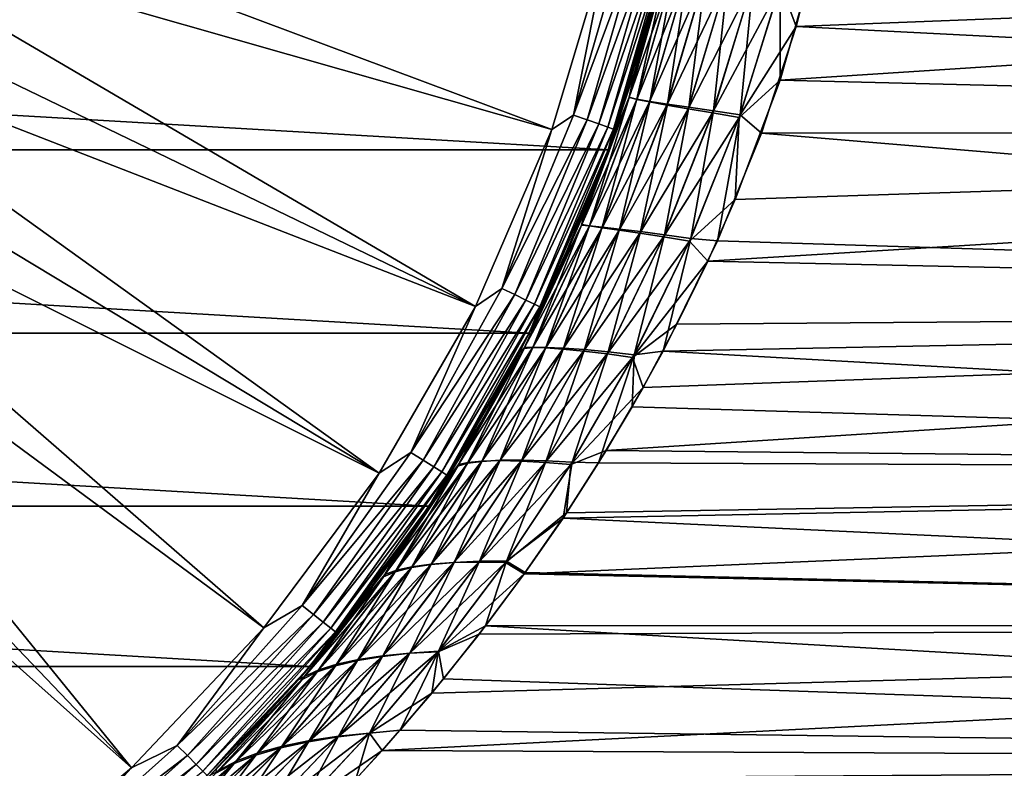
# Model space of a CAD drawing. Header units: metres. Extents: x -27 to 80, y -171 to 27.
# Tile 62 of 117: x 13 to 26, y -16 to -6. Entities that reach past the tile are written whole.
import ezdxf

# ---------------------------------------------------------------- set-up
doc = ezdxf.new("R2010")
doc.units = ezdxf.units.M
doc.layers.add('solid_509380_SW0003', color=7, linetype='CONTINUOUS')

msp = doc.modelspace()

# ---------------------------------------------------------------- linework, layer by layer
at = {"layer": 'solid_509380_SW0003'}
for points in [[(11.069942, -3.934258, 120.187675), (10.775653, -4.680526, 120.187675), (20.404449, -7.426612, 120.013718)], [(11.069942, -3.934258, 120.187675), (20.404449, -7.426612, 120.013718), (21.12866, -5.007584, 120.013718)], [(10.775653, -4.680526, 120.187675), (10.431122, -5.404972, 120.187675), (19.404305, -9.745209, 120.013718)], [(10.775653, -4.680526, 120.187675), (19.404305, -9.745209, 120.013718), (20.404449, -7.426612, 120.013718)], [(23.399139, -5.521911, 47.687489), (23.965801, -4.65066, 47.521442), (23.604078, -6.08041, 47.899536)], [(50.400002, -5.025629, 47.610222), (23.604078, -6.08041, 47.899536), (23.965801, -4.65066, 47.521442)], [(20.68754, -7.238883, 119.983719), (21.367958, -4.877097, 119.983719), (21.12866, -5.007584, 120.013718)], [(21.553219, -4.919382, 119.902275), (21.367958, -4.877097, 119.983719), (20.68754, -7.238883, 119.983719)], [(20.68754, -7.238883, 119.983719), (21.12866, -5.007584, 120.013718), (20.404449, -7.426612, 120.013718)], [(20.866899, -7.301644, 119.902275), (21.553219, -4.919382, 119.902275), (20.68754, -7.238883, 119.983719)], [(21.711946, -4.95561, 119.774864), (21.553219, -4.919382, 119.902275), (20.866899, -7.301644, 119.902275)], [(21.020575, -7.355417, 119.774864), (21.711946, -4.95561, 119.774864), (20.866899, -7.301644, 119.902275)], [(21.833544, -4.983364, 119.609985), (21.711946, -4.95561, 119.774864), (21.020575, -7.355417, 119.774864)], [(21.138298, -7.396611, 119.609985), (21.833544, -4.983364, 119.609985), (21.020575, -7.355417, 119.774864)], [(21.909885, -5.000789, 119.418648), (21.833544, -4.983364, 119.609985), (21.138298, -7.396611, 119.609985)], [(21.212212, -7.422473, 119.418648), (21.909885, -5.000789, 119.418648), (21.138298, -7.396611, 119.609985)], [(21.212212, -7.422473, 119.418648), (21.893509, -5.188857, 119.213844), (21.909885, -5.000789, 119.418648)], [(50.400002, -5.025629, 88.389778), (23.835094, -5.220258, 88.34082), (23.391787, -6.781866, 87.874763)], [(50.400002, -7.446702, 87.635338), (50.400002, -5.025629, 88.389778), (23.391787, -6.781866, 87.874763)], [(50.400002, -5.025629, 47.610222), (50.400002, -7.446702, 48.364658), (23.604078, -6.08041, 47.899536)], [(21.143082, -7.695457), (-21.143082, -7.695457), (-21.893511, -5.188846)], [(21.893511, -5.188846), (21.143082, -7.695457), (-21.893511, -5.188846)], [(21.189425, -7.566923, 46.109158), (21.143082, -7.695457), (21.893511, -5.188846)], [(21.764154, -5.707152, 90.379372), (21.893509, -5.188857, 119.213844), (21.143084, -7.695453, 119.213844)], [(21.212212, -7.422473, 119.418648), (21.143084, -7.695453, 119.213844), (21.893509, -5.188857, 119.213844)], [(21.500317, -6.632223, 45.844276), (21.189425, -7.566923, 46.109158), (21.893511, -5.188846)], [(21.416718, -7.00592, 89.62751), (21.905994, -5.284257, 90.057541), (21.494158, -6.652155, 90.15033)], [(22.0093, -5.315952, 89.651794), (21.905994, -5.284257, 90.057541), (21.416718, -7.00592, 89.62751)], [(21.905994, -5.284257, 90.057541), (21.764154, -5.707152, 90.379372), (21.494158, -6.652155, 90.15033)], [(21.768591, -5.690209, 45.616699), (21.500317, -6.632223, 45.844276), (21.893511, -5.188846)], [(23.391733, -5.548414, 88.30484), (23.391787, -6.781866, 87.874763), (23.835094, -5.220258, 88.34082)], [(10.431122, -5.404972, 120.187675), (10.037956, -6.104216, 120.187675), (19.404305, -9.745209, 120.013718)], [(21.906031, -5.285707, 45.942268), (21.41589, -7.010036, 46.372906), (21.768591, -5.690209, 45.616699)], [(21.518013, -7.031489, 46.792522), (21.41589, -7.010036, 46.372906), (21.906031, -5.285707, 45.942268)], [(21.516436, -7.033517, 89.205475), (22.0093, -5.315952, 89.651794), (21.416718, -7.00592, 89.62751)], [(22.18206, -5.352548, 89.27565), (22.0093, -5.315952, 89.651794), (21.516436, -7.033517, 89.205475)], [(21.683582, -7.067616, 88.812584), (22.18206, -5.352548, 89.27565), (21.516436, -7.033517, 89.205475)], [(22.010752, -5.312741, 46.346596), (21.518013, -7.031489, 46.792522), (21.906031, -5.285707, 45.942268)], [(21.687447, -7.059445, 47.18306), (21.518013, -7.031489, 46.792522), (22.010752, -5.312741, 46.346596)], [(22.416861, -5.394074, 88.942848), (22.18206, -5.352548, 89.27565), (21.683582, -7.067616, 88.812584)], [(21.910948, -7.108255, 88.462349), (22.416861, -5.394074, 88.942848), (21.683582, -7.067616, 88.812584)], [(22.184837, -5.344678, 46.721367), (21.687447, -7.059445, 47.18306), (22.010752, -5.312741, 46.346596)], [(21.916996, -7.093942, 47.531029), (21.687447, -7.059445, 47.18306), (22.184837, -5.344678, 46.721367)], [(22.704348, -5.44055, 88.664146), (22.416861, -5.394074, 88.942848), (21.910948, -7.108255, 88.462349)], [(22.420883, -5.381545, 47.052864), (21.916996, -7.093942, 47.531029), (22.184837, -5.344678, 46.721367)], [(22.19759, -7.135005, 47.825848), (21.916996, -7.093942, 47.531029), (22.420883, -5.381545, 47.052864)], [(22.709547, -5.423362, 47.330338), (22.19759, -7.135005, 47.825848), (22.420883, -5.381545, 47.052864)], [(22.189451, -7.155459, 88.165367), (22.704348, -5.44055, 88.664146), (21.910948, -7.108255, 88.462349)], [(23.033859, -5.491992, 88.449013), (22.704348, -5.44055, 88.664146), (22.189451, -7.155459, 88.165367)], [(22.508738, -7.209251, 87.930954), (23.033859, -5.491992, 88.449013), (22.189451, -7.155459, 88.165367)], [(22.518896, -7.182657, 48.058228), (22.19759, -7.135005, 47.825848), (22.709547, -5.423362, 47.330338)], [(23.391733, -5.548414, 88.30484), (23.033859, -5.491992, 88.449013), (22.508738, -7.209251, 87.930954)], [(23.040178, -5.470147, 47.544346), (22.518896, -7.182657, 48.058228), (22.709547, -5.423362, 47.330338)], [(22.86768, -7.236914, 48.220894), (22.518896, -7.182657, 48.058228), (23.040178, -5.470147, 47.544346)], [(23.399139, -5.521911, 47.687489), (22.86768, -7.236914, 48.220894), (23.040178, -5.470147, 47.544346)], [(23.399139, -5.521911, 47.687489), (23.604078, -6.08041, 47.899536), (22.86768, -7.236914, 48.220894)], [(22.855551, -7.269649, 87.766396), (23.391733, -5.548414, 88.30484), (22.508738, -7.209251, 87.930954)], [(22.855551, -7.269649, 87.766396), (23.391787, -6.781866, 87.874763), (23.391733, -5.548414, 88.30484)], [(21.494158, -6.652155, 90.15033), (21.764154, -5.707152, 90.379372), (21.143084, -7.695453, 119.213844)], [(21.41589, -7.010036, 46.372906), (21.500317, -6.632223, 45.844276), (21.768591, -5.690209, 45.616699)], [(10.037956, -6.104216, 120.187675), (9.597989, -6.775, 120.187675), (18.14175, -11.932017, 120.013718)], [(10.037956, -6.104216, 120.187675), (18.14175, -11.932017, 120.013718), (19.404305, -9.745209, 120.013718)], [(22.86768, -7.236914, 48.220894), (23.604078, -6.08041, 47.899536), (23.147261, -7.475919, 48.375763)], [(50.400002, -7.446702, 48.364658), (23.147261, -7.475919, 48.375763), (23.604078, -6.08041, 47.899536)], [(21.181271, -7.589714, 89.883751), (21.494158, -6.652155, 90.15033), (21.143084, -7.695453, 119.213844)], [(21.416718, -7.00592, 89.62751), (21.494158, -6.652155, 90.15033), (21.181271, -7.589714, 89.883751)], [(21.41589, -7.010036, 46.372906), (21.189425, -7.566923, 46.109158), (21.500317, -6.632223, 45.844276)], [(9.597989, -6.775, 120.187675), (9.113272, -7.414196, 120.187675), (18.14175, -11.932017, 120.013718)], [(50.400002, -7.446702, 87.635338), (23.391787, -6.781866, 87.874763), (22.804777, -8.346771, 87.269958)], [(22.855551, -7.269649, 87.766396), (22.804777, -8.346771, 87.269958), (23.391787, -6.781866, 87.874763)], [(21.41589, -7.010036, 46.372906), (20.792526, -8.683064, 46.924767), (21.189425, -7.566923, 46.109158)], [(20.896172, -8.691751, 47.35957), (20.792526, -8.683064, 46.924767), (21.41589, -7.010036, 46.372906)], [(20.795437, -8.674681, 89.077309), (21.416718, -7.00592, 89.62751), (20.825026, -8.518704, 89.578468)], [(21.516436, -7.033517, 89.205475), (21.416718, -7.00592, 89.62751), (20.795437, -8.674681, 89.077309)], [(20.895563, -8.690722, 88.638954), (21.516436, -7.033517, 89.205475), (20.795437, -8.674681, 89.077309)], [(21.416718, -7.00592, 89.62751), (21.181271, -7.589714, 89.883751), (20.825026, -8.518704, 89.578468)], [(21.683582, -7.067616, 88.812584), (21.516436, -7.033517, 89.205475), (20.895563, -8.690722, 88.638954)], [(21.060574, -8.714838, 88.229149), (21.683582, -7.067616, 88.812584), (20.895563, -8.690722, 88.638954)], [(21.518013, -7.031489, 46.792522), (20.896172, -8.691751, 47.35957), (21.41589, -7.010036, 46.372906)], [(21.064552, -8.708511, 47.765907), (20.896172, -8.691751, 47.35957), (21.518013, -7.031489, 46.792522)], [(21.910948, -7.108255, 88.462349), (21.683582, -7.067616, 88.812584), (21.060574, -8.714838, 88.229149)], [(21.687447, -7.059445, 47.18306), (21.064552, -8.708511, 47.765907), (21.518013, -7.031489, 46.792522)], [(21.290741, -8.733393, 48.130569), (21.064552, -8.708511, 47.765907), (21.687447, -7.059445, 47.18306)], [(21.916996, -7.093942, 47.531029), (21.290741, -8.733393, 48.130569), (21.687447, -7.059445, 47.18306)], [(21.283518, -8.747075, 87.861137), (21.910948, -7.108255, 88.462349), (21.060574, -8.714838, 88.229149)], [(22.189451, -7.155459, 88.165367), (21.910948, -7.108255, 88.462349), (21.283518, -8.747075, 87.861137)], [(21.555651, -8.787464, 87.545288), (22.189451, -7.155459, 88.165367), (21.283518, -8.747075, 87.861137)], [(21.566006, -8.766429, 48.443195), (21.290741, -8.733393, 48.130569), (21.916996, -7.093942, 47.531029)], [(22.508738, -7.209251, 87.930954), (22.189451, -7.155459, 88.165367), (21.555651, -8.787464, 87.545288)], [(21.867014, -8.836033, 87.290726), (22.508738, -7.209251, 87.930954), (21.555651, -8.787464, 87.545288)], [(22.19759, -7.135005, 47.825848), (21.566006, -8.766429, 48.443195), (21.916996, -7.093942, 47.531029)], [(21.880413, -8.807647, 48.694695), (21.566006, -8.766429, 48.443195), (22.19759, -7.135005, 47.825848)], [(22.855551, -7.269649, 87.766396), (22.508738, -7.209251, 87.930954), (21.867014, -8.836033, 87.290726)], [(22.518896, -7.182657, 48.058228), (21.880413, -8.807647, 48.694695), (22.19759, -7.135005, 47.825848)], [(22.221235, -8.857067, 48.877945), (21.880413, -8.807647, 48.694695), (22.518896, -7.182657, 48.058228)], [(22.86768, -7.236914, 48.220894), (22.221235, -8.857067, 48.877945), (22.518896, -7.182657, 48.058228)], [(19.746962, -9.509636, 119.983719), (20.68754, -7.238883, 119.983719), (20.404449, -7.426612, 120.013718)], [(20.866899, -7.301644, 119.902275), (20.68754, -7.238883, 119.983719), (19.746962, -9.509636, 119.983719)], [(19.918169, -9.592085, 119.902275), (20.866899, -7.301644, 119.902275), (19.746962, -9.509636, 119.983719)], [(21.020575, -7.355417, 119.774864), (20.866899, -7.301644, 119.902275), (19.918169, -9.592085, 119.902275)], [(22.204851, -8.892804, 87.104591), (22.855551, -7.269649, 87.766396), (21.867014, -8.836033, 87.290726)], [(22.204851, -8.892804, 87.104591), (22.804777, -8.346771, 87.269958), (22.855551, -7.269649, 87.766396)], [(22.86768, -7.236914, 48.220894), (22.571356, -8.884988, 48.972206), (22.221235, -8.857067, 48.877945)], [(22.86768, -7.236914, 48.220894), (23.147261, -7.475919, 48.375763), (22.571356, -8.884988, 48.972206)], [(9.113272, -7.414196, 120.187675), (8.586063, -8.018824, 120.187675), (16.63386, -13.957466, 120.013718)], [(9.113272, -7.414196, 120.187675), (16.63386, -13.957466, 120.013718), (18.14175, -11.932017, 120.013718)], [(19.746962, -9.509636, 119.983719), (20.404449, -7.426612, 120.013718), (19.404305, -9.745209, 120.013718)], [(20.064856, -9.662725, 119.774864), (21.020575, -7.355417, 119.774864), (19.918169, -9.592085, 119.902275)], [(21.138298, -7.396611, 119.609985), (21.020575, -7.355417, 119.774864), (20.064856, -9.662725, 119.774864)], [(20.177227, -9.716841, 119.609985), (21.138298, -7.396611, 119.609985), (20.064856, -9.662725, 119.774864)], [(21.212212, -7.422473, 119.418648), (21.138298, -7.396611, 119.609985), (20.177227, -9.716841, 119.609985)], [(20.24778, -9.750816, 119.418648), (21.212212, -7.422473, 119.418648), (20.177227, -9.716841, 119.609985)], [(20.24778, -9.750816, 119.418648), (21.143084, -7.695453, 119.213844), (21.212212, -7.422473, 119.418648)], [(50.400002, -7.446702, 87.635338), (22.804777, -8.346771, 87.269958), (22.445173, -9.154783, 86.899467)], [(50.400002, -9.759187, 86.594574), (50.400002, -7.446702, 87.635338), (22.445173, -9.154783, 86.899467)], [(50.400002, -9.759187, 49.405422), (22.571356, -8.884988, 48.972206), (23.147261, -7.475919, 48.375763)], [(50.400002, -7.446702, 48.364658), (50.400002, -9.759187, 49.405422), (23.147261, -7.475919, 48.375763)], [(20.792526, -8.683064, 46.924767), (20.83544, -8.493199, 46.412479), (21.189425, -7.566923, 46.109158)], [(20.825026, -8.518704, 89.578468), (21.181271, -7.589714, 89.883751), (21.143084, -7.695453, 119.213844)], [(21.189425, -7.566923, 46.109158), (20.83544, -8.493199, 46.412479), (21.143082, -7.695457)], [(20.10673, -10.097991), (-20.10673, -10.097991), (-21.143082, -7.695457)], [(21.143082, -7.695457), (20.10673, -10.097991), (-21.143082, -7.695457)], [(20.43751, -9.410539, 46.755619), (20.10673, -10.097991), (21.143082, -7.695457)], [(20.825026, -8.518704, 89.578468), (21.143084, -7.695453, 119.213844), (20.106735, -10.097981, 119.213844)], [(20.24778, -9.750816, 119.418648), (20.106735, -10.097981, 119.213844), (21.143084, -7.695453, 119.213844)], [(20.83544, -8.493199, 46.412479), (20.43751, -9.410539, 46.755619), (21.143082, -7.695457)], [(8.586063, -8.018824, 120.187675), (8.018824, -8.586063, 120.187675), (14.901025, -15.794164, 120.013718)], [(8.586063, -8.018824, 120.187675), (14.901025, -15.794164, 120.013718), (16.63386, -13.957466, 120.013718)], [(22.204851, -8.892804, 87.104591), (22.445173, -9.154783, 86.899467), (22.804777, -8.346771, 87.269958)], [(20.792526, -8.683064, 46.924767), (20.43751, -9.410539, 46.755619), (20.83544, -8.493199, 46.412479)], [(8.018824, -8.586063, 120.187675), (7.414196, -9.113272, 120.187675), (14.901025, -15.794164, 120.013718)], [(20.424557, -9.438615, 89.233116), (20.825026, -8.518704, 89.578468), (20.106735, -10.097981, 119.213844)], [(20.795437, -8.674681, 89.077309), (20.825026, -8.518704, 89.578468), (20.424557, -9.438615, 89.233116)], [(20.792526, -8.683064, 46.924767), (20.040655, -10.297248, 47.597313), (20.43751, -9.410539, 46.755619)], [(20.152496, -10.28664, 48.044697), (20.040655, -10.297248, 47.597313), (20.792526, -8.683064, 46.924767)], [(20.047373, -10.283053, 88.40799), (20.795437, -8.674681, 89.077309), (20.424557, -9.438615, 89.233116)], [(20.895563, -8.690722, 88.638954), (20.795437, -8.674681, 89.077309), (20.047373, -10.283053, 88.40799)], [(20.154572, -10.280591, 87.955902), (20.895563, -8.690722, 88.638954), (20.047373, -10.283053, 88.40799)], [(20.896172, -8.691751, 47.35957), (20.152496, -10.28664, 48.044697), (20.792526, -8.683064, 46.924767)], [(20.326035, -10.285645, 48.464348), (20.152496, -10.28664, 48.044697), (20.896172, -8.691751, 47.35957)], [(21.060574, -8.714838, 88.229149), (20.895563, -8.690722, 88.638954), (20.154572, -10.280591, 87.955902)], [(20.323639, -10.28774, 87.531639), (21.060574, -8.714838, 88.229149), (20.154572, -10.280591, 87.955902)], [(21.283518, -8.747075, 87.861137), (21.060574, -8.714838, 88.229149), (20.323639, -10.28774, 87.531639)], [(20.547934, -10.304554, 87.148109), (21.283518, -8.747075, 87.861137), (20.323639, -10.28774, 87.531639)], [(21.064552, -8.708511, 47.765907), (20.326035, -10.285645, 48.464348), (20.896172, -8.691751, 47.35957)], [(20.554647, -10.294317, 48.84341), (20.326035, -10.285645, 48.464348), (21.064552, -8.708511, 47.765907)], [(21.555651, -8.787464, 87.545288), (21.283518, -8.747075, 87.861137), (20.547934, -10.304554, 87.148109)], [(21.290741, -8.733393, 48.130569), (20.554647, -10.294317, 48.84341), (21.064552, -8.708511, 47.765907)], [(20.830017, -10.312696, 49.171791), (20.554647, -10.294317, 48.84341), (21.290741, -8.733393, 48.130569)], [(21.566006, -8.766429, 48.443195), (20.830017, -10.312696, 49.171791), (21.290741, -8.733393, 48.130569)], [(20.819113, -10.331073, 86.815422), (21.555651, -8.787464, 87.545288), (20.547934, -10.304554, 87.148109)], [(21.867014, -8.836033, 87.290726), (21.555651, -8.787464, 87.545288), (20.819113, -10.331073, 86.815422)], [(21.127676, -10.36733, 86.542473), (21.867014, -8.836033, 87.290726), (20.819113, -10.331073, 86.815422)], [(21.142668, -10.340812, 49.440624), (20.830017, -10.312696, 49.171791), (21.566006, -8.766429, 48.443195)], [(22.204851, -8.892804, 87.104591), (21.867014, -8.836033, 87.290726), (21.127676, -10.36733, 86.542473)], [(21.46147, -10.413348, 86.336212), (22.204851, -8.892804, 87.104591), (21.127676, -10.36733, 86.542473)], [(21.880413, -8.807647, 48.694695), (21.142668, -10.340812, 49.440624), (21.566006, -8.766429, 48.443195)], [(21.48048, -10.378693, 49.642979), (21.142668, -10.340812, 49.440624), (21.880413, -8.807647, 48.694695)], [(21.46147, -10.413348, 86.336212), (22.445173, -9.154783, 86.899467), (22.204851, -8.892804, 87.104591)], [(22.221235, -8.857067, 48.877945), (21.48048, -10.378693, 49.642979), (21.880413, -8.807647, 48.694695)], [(22.221235, -8.857067, 48.877945), (21.859495, -10.330727, 49.716782), (21.48048, -10.378693, 49.642979)], [(22.221235, -8.857067, 48.877945), (22.571356, -8.884988, 48.972206), (21.859495, -10.330727, 49.716782)], [(50.400002, -9.759187, 49.405422), (21.859495, -10.330727, 49.716782), (22.571356, -8.884988, 48.972206)], [(7.414196, -9.113272, 120.187675), (12.966679, -17.417273, 120.013718), (14.901025, -15.794164, 120.013718)], [(21.46147, -10.413348, 86.336212), (22.04191, -9.978669, 86.477722), (22.445173, -9.154783, 86.899467)], [(50.400002, -9.759187, 86.594574), (22.445173, -9.154783, 86.899467), (22.04191, -9.978669, 86.477722)], [(20.43751, -9.410539, 46.755619), (19.994673, -10.318095, 47.140068), (20.10673, -10.097991)], [(20.040655, -10.297248, 47.597313), (19.994673, -10.318095, 47.140068), (20.43751, -9.410539, 46.755619)], [(18.558056, -11.6608, 119.983719), (19.746962, -9.509636, 119.983719), (19.404305, -9.745209, 120.013718)], [(19.918169, -9.592085, 119.902275), (19.746962, -9.509636, 119.983719), (18.558056, -11.6608, 119.983719)], [(19.978899, -10.348603, 88.846169), (20.424557, -9.438615, 89.233116), (20.106735, -10.097981, 119.213844)], [(20.047373, -10.283053, 88.40799), (20.424557, -9.438615, 89.233116), (19.978899, -10.348603, 88.846169)], [(18.718954, -11.761899, 119.902275), (19.918169, -9.592085, 119.902275), (18.558056, -11.6608, 119.983719)], [(20.064856, -9.662725, 119.774864), (19.918169, -9.592085, 119.902275), (18.718954, -11.761899, 119.902275)], [(18.85681, -11.848519, 119.774864), (20.064856, -9.662725, 119.774864), (18.718954, -11.761899, 119.902275)], [(20.177227, -9.716841, 119.609985), (20.064856, -9.662725, 119.774864), (18.85681, -11.848519, 119.774864)], [(18.558056, -11.6608, 119.983719), (19.404305, -9.745209, 120.013718), (18.14175, -11.932017, 120.013718)], [(18.962416, -11.914876, 119.609985), (20.177227, -9.716841, 119.609985), (18.85681, -11.848519, 119.774864)], [(20.24778, -9.750816, 119.418648), (20.177227, -9.716841, 119.609985), (18.962416, -11.914876, 119.609985)], [(19.028721, -11.956537, 119.418648), (20.24778, -9.750816, 119.418648), (18.962416, -11.914876, 119.609985)], [(19.028721, -11.956537, 119.418648), (20.106735, -10.097981, 119.213844), (20.24778, -9.750816, 119.418648)], [(50.400002, -9.759187, 86.594574), (21.597216, -10.809665, 86.004196), (21.114235, -11.635808, 85.481644)], [(50.400002, -11.929359, 85.282661), (50.400002, -9.759187, 86.594574), (21.114235, -11.635808, 85.481644)], [(50.400002, -9.759187, 86.594574), (22.04191, -9.978669, 86.477722), (21.597216, -10.809665, 86.004196)], [(50.400002, -9.759187, 49.405422), (50.400002, -11.929359, 50.717339), (21.859495, -10.330727, 49.716782)], [(21.46147, -10.413348, 86.336212), (21.597216, -10.809665, 86.004196), (22.04191, -9.978669, 86.477722)], [(18.798466, -12.363962), (-18.798466, -12.363962), (-20.10673, -10.097991)], [(20.10673, -10.097991), (18.798466, -12.363962), (-20.10673, -10.097991)], [(18.974314, -12.09237, 48.036766), (18.798466, -12.363962), (20.10673, -10.097991)], [(19.978899, -10.348603, 88.846169), (20.106735, -10.097981, 119.213844), (18.798475, -12.363952, 119.213844)], [(19.028721, -11.956537, 119.418648), (18.798475, -12.363952, 119.213844), (20.106735, -10.097981, 119.213844)], [(19.506647, -11.213416, 47.566959), (18.974314, -12.09237, 48.036766), (20.10673, -10.097991)], [(19.994673, -10.318095, 47.140068), (19.506647, -11.213416, 47.566959), (20.10673, -10.097991)], [(20.040655, -10.297248, 47.597313), (19.170799, -11.838465, 48.386024), (19.994673, -10.318095, 47.140068)], [(19.299767, -11.802112, 48.840954), (19.170799, -11.838465, 48.386024), (20.040655, -10.297248, 47.597313)], [(20.154572, -10.280591, 87.955902), (20.047373, -10.283053, 88.40799), (19.183323, -11.817388, 87.624451)], [(19.306704, -11.789417, 87.163841), (20.154572, -10.280591, 87.955902), (19.183323, -11.817388, 87.624451)], [(19.183323, -11.817388, 87.624451), (20.047373, -10.283053, 88.40799), (19.487743, -11.246237, 88.416473)], [(20.152496, -10.28664, 48.044697), (19.299767, -11.802112, 48.840954), (20.040655, -10.297248, 47.597313)], [(19.486979, -11.776866, 49.269016), (19.299767, -11.802112, 48.840954), (20.152496, -10.28664, 48.044697)], [(20.323639, -10.28774, 87.531639), (20.154572, -10.280591, 87.955902), (19.306704, -11.789417, 87.163841)], [(19.488523, -11.772552, 86.730217), (20.323639, -10.28774, 87.531639), (19.306704, -11.789417, 87.163841)], [(20.326035, -10.285645, 48.464348), (19.486979, -11.776866, 49.269016), (20.152496, -10.28664, 48.044697)], [(19.726168, -11.762791, 49.657753), (19.486979, -11.776866, 49.269016), (20.326035, -10.285645, 48.464348)], [(20.047373, -10.283053, 88.40799), (19.978899, -10.348603, 88.846169), (19.487743, -11.246237, 88.416473)], [(20.547934, -10.304554, 87.148109), (20.323639, -10.28774, 87.531639), (19.488523, -11.772552, 86.730217)], [(19.72249, -11.766856, 86.336075), (20.547934, -10.304554, 87.148109), (19.488523, -11.772552, 86.730217)], [(20.819113, -10.331073, 86.815422), (20.547934, -10.304554, 87.148109), (19.72249, -11.766856, 86.336075)], [(20.554647, -10.294317, 48.84341), (19.726168, -11.762791, 49.657753), (20.326035, -10.285645, 48.464348)], [(20.009472, -11.75993, 49.997383), (19.726168, -11.762791, 49.657753), (20.554647, -10.294317, 48.84341)], [(20.830017, -10.312696, 49.171791), (20.009472, -11.75993, 49.997383), (20.554647, -10.294317, 48.84341)], [(20.32795, -11.768322, 50.27932), (20.009472, -11.75993, 49.997383), (20.830017, -10.312696, 49.171791)], [(21.142668, -10.340812, 49.440624), (20.32795, -11.768322, 50.27932), (20.830017, -10.312696, 49.171791)], [(19.487743, -11.246237, 88.416473), (19.978899, -10.348603, 88.846169), (18.798475, -12.363952, 119.213844)], [(19.170799, -11.838465, 48.386024), (19.506647, -11.213416, 47.566959), (19.994673, -10.318095, 47.140068)], [(20.000719, -11.772373, 85.991234), (20.819113, -10.331073, 86.815422), (19.72249, -11.766856, 86.336075)], [(21.127676, -10.36733, 86.542473), (20.819113, -10.331073, 86.815422), (20.000719, -11.772373, 85.991234)], [(20.314238, -11.789142, 85.704308), (21.127676, -10.36733, 86.542473), (20.000719, -11.772373, 85.991234)], [(21.46147, -10.413348, 86.336212), (21.127676, -10.36733, 86.542473), (20.314238, -11.789142, 85.704308)], [(20.651569, -11.817191, 85.48204), (21.46147, -10.413348, 86.336212), (20.314238, -11.789142, 85.704308)], [(20.67016, -11.787997, 50.496845), (20.32795, -11.768322, 50.27932), (21.142668, -10.340812, 49.440624)], [(20.651569, -11.817191, 85.48204), (21.597216, -10.809665, 86.004196), (21.46147, -10.413348, 86.336212)], [(21.48048, -10.378693, 49.642979), (20.67016, -11.787997, 50.496845), (21.142668, -10.340812, 49.440624)], [(21.48048, -10.378693, 49.642979), (21.016216, -11.795642, 50.625801), (20.67016, -11.787997, 50.496845)], [(21.48048, -10.378693, 49.642979), (21.453959, -11.063921, 50.150921), (21.016216, -11.795642, 50.625801)], [(50.400002, -11.929359, 50.717339), (21.453959, -11.063921, 50.150921), (21.859495, -10.330727, 49.716782)], [(21.48048, -10.378693, 49.642979), (21.859495, -10.330727, 49.716782), (21.453959, -11.063921, 50.150921)], [(20.651569, -11.817191, 85.48204), (21.114235, -11.635808, 85.481644), (21.597216, -10.809665, 86.004196)], [(50.400002, -11.929359, 50.717339), (21.016216, -11.795642, 50.625801), (21.453959, -11.063921, 50.150921)], [(19.170799, -11.838465, 48.386024), (18.974314, -12.09237, 48.036766), (19.506647, -11.213416, 47.566959)], [(18.951923, -12.127432, 87.943535), (19.487743, -11.246237, 88.416473), (18.798475, -12.363952, 119.213844)], [(19.183323, -11.817388, 87.624451), (19.487743, -11.246237, 88.416473), (18.951923, -12.127432, 87.943535)], [(17.135773, -13.665322, 119.983719), (18.558056, -11.6608, 119.983719), (18.14175, -11.932017, 120.013718)], [(18.718954, -11.761899, 119.902275), (18.558056, -11.6608, 119.983719), (17.135773, -13.665322, 119.983719)], [(50.400002, -11.929359, 85.282661), (21.114235, -11.635808, 85.481644), (20.595549, -12.449813, 84.911598)], [(20.651569, -11.817191, 85.48204), (20.595549, -12.449813, 84.911598), (21.114235, -11.635808, 85.481644)], [(17.28434, -13.7838, 119.902275), (18.718954, -11.761899, 119.902275), (17.135773, -13.665322, 119.983719)], [(18.85681, -11.848519, 119.774864), (18.718954, -11.761899, 119.902275), (17.28434, -13.7838, 119.902275)], [(17.411629, -13.885311, 119.774864), (18.85681, -11.848519, 119.774864), (17.28434, -13.7838, 119.902275)], [(18.962416, -11.914876, 119.609985), (18.85681, -11.848519, 119.774864), (17.411629, -13.885311, 119.774864)], [(19.170799, -11.838465, 48.386024), (18.198055, -13.287839, 49.28392), (18.974314, -12.09237, 48.036766)], [(18.353872, -13.221993, 49.740154), (18.198055, -13.287839, 49.28392), (19.170799, -11.838465, 48.386024)], [(19.306704, -11.789417, 87.163841), (19.183323, -11.817388, 87.624451), (18.218464, -13.259336, 86.733978)], [(18.368074, -13.201521, 86.271454), (19.306704, -11.789417, 87.163841), (18.218464, -13.259336, 86.733978)], [(18.218464, -13.259336, 86.733978), (19.183323, -11.817388, 87.624451), (18.372828, -12.988042, 87.42675)], [(19.299767, -11.802112, 48.840954), (18.353872, -13.221993, 49.740154), (19.170799, -11.838465, 48.386024)], [(18.564135, -13.168701, 50.170506), (18.353872, -13.221993, 49.740154), (19.299767, -11.802112, 48.840954)], [(19.488523, -11.772552, 86.730217), (19.306704, -11.789417, 87.163841), (18.368074, -13.201521, 86.271454)], [(18.57234, -13.156256, 85.834938), (19.488523, -11.772552, 86.730217), (18.368074, -13.201521, 86.271454)], [(19.183323, -11.817388, 87.624451), (18.951923, -12.127432, 87.943535), (18.372828, -12.988042, 87.42675)], [(19.486979, -11.776866, 49.269016), (18.564135, -13.168701, 50.170506), (19.299767, -11.802112, 48.840954)], [(18.82296, -13.128034, 50.562969), (18.564135, -13.168701, 50.170506), (19.486979, -11.776866, 49.269016)], [(19.72249, -11.766856, 86.336075), (19.488523, -11.772552, 86.730217), (18.57234, -13.156256, 85.834938)], [(18.825359, -13.123614, 85.436501), (19.72249, -11.766856, 86.336075), (18.57234, -13.156256, 85.834938)], [(19.726168, -11.762791, 49.657753), (18.82296, -13.128034, 50.562969), (19.486979, -11.776866, 49.269016)], [(19.122995, -13.100041, 50.908127), (18.82296, -13.128034, 50.562969), (19.726168, -11.762791, 49.657753)], [(20.000719, -11.772373, 85.991234), (19.72249, -11.766856, 86.336075), (18.825359, -13.123614, 85.436501)], [(19.119749, -13.103645, 85.085587), (20.000719, -11.772373, 85.991234), (18.825359, -13.123614, 85.436501)], [(20.314238, -11.789142, 85.704308), (20.000719, -11.772373, 85.991234), (19.119749, -13.103645, 85.085587)], [(19.447117, -13.096393, 84.790504), (20.314238, -11.789142, 85.704308), (19.119749, -13.103645, 85.085587)], [(20.009472, -11.75993, 49.997383), (19.122995, -13.100041, 50.908127), (19.726168, -11.762791, 49.657753)], [(19.455879, -13.084766, 51.197704), (19.122995, -13.100041, 50.908127), (20.009472, -11.75993, 49.997383)], [(20.651569, -11.817191, 85.48204), (20.314238, -11.789142, 85.704308), (19.447117, -13.096393, 84.790504)], [(19.796736, -13.101891, 84.557762), (20.651569, -11.817191, 85.48204), (19.447117, -13.096393, 84.790504)], [(20.32795, -11.768322, 50.27932), (19.455879, -13.084766, 51.197704), (20.009472, -11.75993, 49.997383)], [(19.810928, -13.082244, 51.425224), (19.455879, -13.084766, 51.197704), (20.32795, -11.768322, 50.27932)], [(19.796736, -13.101891, 84.557762), (20.595549, -12.449813, 84.911598), (20.651569, -11.817191, 85.48204)], [(20.67016, -11.787997, 50.496845), (19.810928, -13.082244, 51.425224), (20.32795, -11.768322, 50.27932)], [(20.67016, -11.787997, 50.496845), (20.54995, -12.519423, 51.13987), (19.810928, -13.082244, 51.425224)], [(20.67016, -11.787997, 50.496845), (21.016216, -11.795642, 50.625801), (20.54995, -12.519423, 51.13987)], [(50.400002, -11.929359, 50.717339), (20.54995, -12.519423, 51.13987), (21.016216, -11.795642, 50.625801)], [(17.135773, -13.665322, 119.983719), (18.14175, -11.932017, 120.013718), (16.63386, -13.957466, 120.013718)], [(17.509142, -13.963075, 119.609985), (18.962416, -11.914876, 119.609985), (17.411629, -13.885311, 119.774864)], [(19.028721, -11.956537, 119.418648), (18.962416, -11.914876, 119.609985), (17.509142, -13.963075, 119.609985)], [(17.570364, -14.011898, 119.418648), (19.028721, -11.956537, 119.418648), (17.509142, -13.963075, 119.609985)], [(17.570364, -14.011898, 119.418648), (18.798475, -12.363952, 119.213844), (19.028721, -11.956537, 119.418648)], [(50.400002, -11.929359, 85.282661), (20.595549, -12.449813, 84.911598), (20.041553, -13.251341, 84.291161)], [(50.400002, -13.925576, 83.718727), (50.400002, -11.929359, 85.282661), (20.041553, -13.251341, 84.291161)], [(50.400002, -11.929359, 50.717339), (50.400002, -13.925576, 52.281273), (20.54995, -12.519423, 51.13987)], [(18.198055, -13.287839, 49.28392), (18.399111, -12.950781, 48.549881), (18.974314, -12.09237, 48.036766)], [(18.974314, -12.09237, 48.036766), (18.399111, -12.950781, 48.549881), (18.798466, -12.363962)], [(18.372828, -12.988042, 87.42675), (18.951923, -12.127432, 87.943535), (18.798475, -12.363952, 119.213844)], [(17.235994, -14.462728), (-17.235994, -14.462728), (-18.798466, -12.363962)], [(18.798466, -12.363962), (17.235994, -14.462728), (-18.798466, -12.363962)], [(17.782555, -13.785163, 49.107128), (17.235994, -14.462728), (18.798466, -12.363962)], [(18.372828, -12.988042, 87.42675), (18.798475, -12.363952, 119.213844), (17.236, -14.462721, 119.213844)], [(17.570364, -14.011898, 119.418648), (17.236, -14.462721, 119.213844), (18.798475, -12.363952, 119.213844)], [(18.399111, -12.950781, 48.549881), (17.782555, -13.785163, 49.107128), (18.798466, -12.363962)], [(19.796736, -13.101891, 84.557762), (20.041553, -13.251341, 84.291161), (20.595549, -12.449813, 84.911598)], [(19.810928, -13.082244, 51.425224), (20.54995, -12.519423, 51.13987), (20.056253, -13.231689, 51.692871)], [(50.400002, -13.925576, 52.281273), (20.056253, -13.231689, 51.692871), (20.54995, -12.519423, 51.13987)], [(17.751894, -13.824625, 86.865227), (18.372828, -12.988042, 87.42675), (17.236, -14.462721, 119.213844)], [(18.218464, -13.259336, 86.733978), (18.372828, -12.988042, 87.42675), (17.751894, -13.824625, 86.865227)], [(18.198055, -13.287839, 49.28392), (17.782555, -13.785163, 49.107128), (18.399111, -12.950781, 48.549881)], [(18.825359, -13.123614, 85.436501), (18.57234, -13.156256, 85.834938), (17.589687, -14.432588, 84.852234)], [(17.871605, -14.371523, 84.456871), (18.825359, -13.123614, 85.436501), (17.589687, -14.432588, 84.852234)], [(18.82296, -13.128034, 50.562969), (17.860161, -14.385515, 51.551651), (18.564135, -13.168701, 50.170506)], [(18.186337, -14.331264, 51.895412), (17.860161, -14.385515, 51.551651), (18.82296, -13.128034, 50.562969)], [(19.119749, -13.103645, 85.085587), (18.825359, -13.123614, 85.436501), (17.871605, -14.371523, 84.456871)], [(18.191784, -14.324535, 84.107048), (19.119749, -13.103645, 85.085587), (17.871605, -14.371523, 84.456871)], [(19.122995, -13.100041, 50.908127), (18.186337, -14.331264, 51.895412), (18.82296, -13.128034, 50.562969)], [(18.542866, -14.291138, 52.185959), (18.186337, -14.331264, 51.895412), (19.122995, -13.100041, 50.908127)], [(19.447117, -13.096393, 84.790504), (19.119749, -13.103645, 85.085587), (18.191784, -14.324535, 84.107048)], [(18.542458, -14.291674, 83.810738), (19.447117, -13.096393, 84.790504), (18.191784, -14.324535, 84.107048)], [(19.796736, -13.101891, 84.557762), (19.447117, -13.096393, 84.790504), (18.542458, -14.291674, 83.810738)], [(18.913702, -14.272975, 83.574158), (19.796736, -13.101891, 84.557762), (18.542458, -14.291674, 83.810738)], [(19.455879, -13.084766, 51.197704), (18.542866, -14.291138, 52.185959), (19.122995, -13.100041, 50.908127)], [(18.919874, -14.265178, 52.41708), (18.542866, -14.291138, 52.185959), (19.455879, -13.084766, 51.197704)], [(18.913702, -14.272975, 83.574158), (20.041553, -13.251341, 84.291161), (19.796736, -13.101891, 84.557762)], [(19.810928, -13.082244, 51.425224), (19.534967, -13.933509, 52.288307), (18.919874, -14.265178, 52.41708)], [(19.810928, -13.082244, 51.425224), (18.919874, -14.265178, 52.41708), (19.455879, -13.084766, 51.197704)], [(19.810928, -13.082244, 51.425224), (20.056253, -13.231689, 51.692871), (19.534967, -13.933509, 52.288307)], [(18.218464, -13.259336, 86.733978), (17.751894, -13.824625, 86.865227), (17.090918, -14.633883, 86.258179)], [(17.166641, -14.596702, 85.74086), (18.218464, -13.259336, 86.733978), (17.090918, -14.633883, 86.258179)], [(18.368074, -13.201521, 86.271454), (18.218464, -13.259336, 86.733978), (17.166641, -14.596702, 85.74086)], [(17.352869, -14.507673, 85.284088), (18.368074, -13.201521, 86.271454), (17.166641, -14.596702, 85.74086)], [(18.353872, -13.221993, 49.740154), (17.328882, -14.536204, 50.737251), (18.198055, -13.287839, 49.28392)], [(17.572073, -14.453848, 51.16259), (17.328882, -14.536204, 50.737251), (18.353872, -13.221993, 49.740154)], [(18.57234, -13.156256, 85.834938), (18.368074, -13.201521, 86.271454), (17.352869, -14.507673, 85.284088)], [(17.589687, -14.432588, 84.852234), (18.57234, -13.156256, 85.834938), (17.352869, -14.507673, 85.284088)], [(18.564135, -13.168701, 50.170506), (17.572073, -14.453848, 51.16259), (18.353872, -13.221993, 49.740154)], [(17.860161, -14.385515, 51.551651), (17.572073, -14.453848, 51.16259), (18.564135, -13.168701, 50.170506)], [(18.913702, -14.272975, 83.574158), (19.452627, -14.040409, 83.616241), (20.041553, -13.251341, 84.291161)], [(50.400002, -13.925576, 83.718727), (20.041553, -13.251341, 84.291161), (19.452627, -14.040409, 83.616241)], [(50.400002, -13.925576, 52.281273), (19.534967, -13.933509, 52.288307), (20.056253, -13.231689, 51.692871)], [(18.198055, -13.287839, 49.28392), (17.136057, -14.632504, 50.287132), (17.782555, -13.785163, 49.107128)], [(17.328882, -14.536204, 50.737251), (17.136057, -14.632504, 50.287132), (18.198055, -13.287839, 49.28392)], [(15.497995, -15.497995, 119.983719), (17.135773, -13.665322, 119.983719), (16.63386, -13.957466, 120.013718)], [(17.28434, -13.7838, 119.902275), (17.135773, -13.665322, 119.983719), (15.497995, -15.497995, 119.983719)], [(15.632362, -15.632362, 119.902275), (17.28434, -13.7838, 119.902275), (15.497995, -15.497995, 119.983719)], [(17.411629, -13.885311, 119.774864), (17.28434, -13.7838, 119.902275), (15.632362, -15.632362, 119.902275)], [(17.782555, -13.785163, 49.107128), (17.126345, -14.592407, 49.709499), (17.235994, -14.462728)], [(17.136057, -14.632504, 50.287132), (17.126345, -14.592407, 49.709499), (17.782555, -13.785163, 49.107128)], [(15.747487, -15.747487, 119.774864), (17.411629, -13.885311, 119.774864), (15.632362, -15.632362, 119.902275)], [(17.509142, -13.963075, 119.609985), (17.411629, -13.885311, 119.774864), (15.747487, -15.747487, 119.774864)], [(17.090918, -14.633883, 86.258179), (17.751894, -13.824625, 86.865227), (17.236, -14.462721, 119.213844)], [(15.497995, -15.497995, 119.983719), (16.63386, -13.957466, 120.013718), (14.901025, -15.794164, 120.013718)], [(15.83568, -15.83568, 119.609985), (17.509142, -13.963075, 119.609985), (15.747487, -15.747487, 119.774864)], [(17.570364, -14.011898, 119.418648), (17.509142, -13.963075, 119.609985), (15.83568, -15.83568, 119.609985)], [(15.891051, -15.891051, 119.418648), (17.570364, -14.011898, 119.418648), (15.83568, -15.83568, 119.609985)], [(15.891051, -15.891051, 119.418648), (17.236, -14.462721, 119.213844), (17.570364, -14.011898, 119.418648)], [(50.400002, -13.925576, 83.718727), (18.83107, -14.813898, 82.884506), (18.180986, -15.566815, 82.095184)], [(50.400002, -15.718726, 81.925575), (50.400002, -13.925576, 83.718727), (18.180986, -15.566815, 82.095184)], [(50.400002, -13.925576, 83.718727), (19.452627, -14.040409, 83.616241), (18.83107, -14.813898, 82.884506)], [(18.913702, -14.272975, 83.574158), (18.83107, -14.813898, 82.884506), (19.452627, -14.040409, 83.616241)], [(18.919874, -14.265178, 52.41708), (19.534967, -13.933509, 52.288307), (18.986282, -14.625463, 52.930302)], [(50.400002, -15.718726, 54.074425), (18.986282, -14.625463, 52.930302), (19.534967, -13.933509, 52.288307)], [(50.400002, -13.925576, 52.281273), (50.400002, -15.718726, 54.074425), (19.534967, -13.933509, 52.288307)], [(18.542458, -14.291674, 83.810738), (18.191784, -14.324535, 84.107048), (17.232849, -15.435674, 83.063484)], [(17.615868, -15.377995, 82.773163), (18.542458, -14.291674, 83.810738), (17.232849, -15.435674, 83.063484)], [(18.542866, -14.291138, 52.185959), (17.606295, -15.38788, 53.234283), (18.186337, -14.331264, 51.895412)], [(18.014175, -15.339344, 53.462082), (17.606295, -15.38788, 53.234283), (18.542866, -14.291138, 52.185959)], [(18.913702, -14.272975, 83.574158), (18.542458, -14.291674, 83.810738), (17.615868, -15.377995, 82.773163)], [(18.017691, -15.335832, 82.539711), (18.913702, -14.272975, 83.574158), (17.615868, -15.377995, 82.773163)], [(18.919874, -14.265178, 52.41708), (18.416281, -15.300241, 53.615891), (18.014175, -15.339344, 53.462082)], [(18.919874, -14.265178, 52.41708), (18.014175, -15.339344, 53.462082), (18.542866, -14.291138, 52.185959)], [(18.017691, -15.335832, 82.539711), (18.83107, -14.813898, 82.884506), (18.913702, -14.272975, 83.574158)], [(18.919874, -14.265178, 52.41708), (18.986282, -14.625463, 52.930302), (18.416281, -15.300241, 53.615891)], [(17.589687, -14.432588, 84.852234), (17.352869, -14.507673, 85.284088), (16.278664, -15.701323, 84.20874)], [(16.557558, -15.597394, 83.789383), (17.589687, -14.432588, 84.852234), (16.278664, -15.701323, 84.20874)], [(17.871605, -14.371523, 84.456871), (17.589687, -14.432588, 84.852234), (16.557558, -15.597394, 83.789383)], [(16.877708, -15.508823, 83.404755), (17.871605, -14.371523, 84.456871), (16.557558, -15.597394, 83.789383)], [(17.860161, -14.385515, 51.551651), (16.855675, -15.531457, 52.615028), (17.572073, -14.453848, 51.16259)], [(17.217119, -15.451931, 52.949966), (16.855675, -15.531457, 52.615028), (17.860161, -14.385515, 51.551651)], [(18.191784, -14.324535, 84.107048), (17.871605, -14.371523, 84.456871), (16.877708, -15.508823, 83.404755)], [(17.232849, -15.435674, 83.063484), (18.191784, -14.324535, 84.107048), (16.877708, -15.508823, 83.404755)], [(18.186337, -14.331264, 51.895412), (17.217119, -15.451931, 52.949966), (17.860161, -14.385515, 51.551651)], [(17.606295, -15.38788, 53.234283), (17.217119, -15.451931, 52.949966), (18.186337, -14.331264, 51.895412)], [(15.440451, -16.365894), (-15.440451, -16.365894), (-17.235994, -14.462728)], [(17.235994, -14.462728), (15.440451, -16.365894), (-17.235994, -14.462728)], [(17.090918, -14.633883, 86.258179), (17.236, -14.462721, 119.213844), (15.440436, -16.365908, 119.213844)], [(15.891051, -15.891051, 119.418648), (15.440436, -16.365908, 119.213844), (17.236, -14.462721, 119.213844)], [(16.016232, -15.802859, 50.751743), (15.440451, -16.365894), (17.235994, -14.462728)], [(17.126345, -14.592407, 49.709499), (16.016232, -15.802859, 50.751743), (17.235994, -14.462728)], [(17.352869, -14.507673, 85.284088), (17.166641, -14.596702, 85.74086), (16.046083, -15.820523, 84.651833)], [(16.278664, -15.701323, 84.20874), (17.352869, -14.507673, 85.284088), (16.046083, -15.820523, 84.651833)], [(17.328882, -14.536204, 50.737251), (16.243446, -15.736714, 51.824471), (17.136057, -14.632504, 50.287132)], [(16.529039, -15.626406, 52.237003), (16.243446, -15.736714, 51.824471), (17.328882, -14.536204, 50.737251)], [(17.572073, -14.453848, 51.16259), (16.529039, -15.626406, 52.237003), (17.328882, -14.536204, 50.737251)], [(16.855675, -15.531457, 52.615028), (16.529039, -15.626406, 52.237003), (17.572073, -14.453848, 51.16259)], [(15.925098, -15.894692, 85.161537), (17.090918, -14.633883, 86.258179), (15.440436, -16.365908, 119.213844)], [(17.166641, -14.596702, 85.74086), (17.090918, -14.633883, 86.258179), (15.925098, -15.894692, 85.161537)], [(16.046083, -15.820523, 84.651833), (17.166641, -14.596702, 85.74086), (15.925098, -15.894692, 85.161537)], [(17.136057, -14.632504, 50.287132), (16.003925, -15.862297, 51.388363), (16.016232, -15.802859, 50.751743)], [(16.243446, -15.736714, 51.824471), (16.003925, -15.862297, 51.388363), (17.136057, -14.632504, 50.287132)], [(17.136057, -14.632504, 50.287132), (16.016232, -15.802859, 50.751743), (17.126345, -14.592407, 49.709499)], [(50.400002, -15.718726, 54.074425), (18.416281, -15.300241, 53.615891), (18.986282, -14.625463, 52.930302)], [(18.017691, -15.335832, 82.539711), (18.180986, -15.566815, 82.095184), (18.83107, -14.813898, 82.884506)], [(18.017691, -15.335832, 82.539711), (17.615868, -15.377995, 82.773163), (16.68646, -16.3549, 81.688347)], [(17.125546, -16.292746, 81.463539), (18.017691, -15.335832, 82.539711), (16.68646, -16.3549, 81.688347)], [(18.014175, -15.339344, 53.462082), (17.838284, -15.942777, 54.331501), (17.113609, -16.304291, 54.548615)], [(18.014175, -15.339344, 53.462082), (17.113609, -16.304291, 54.548615), (17.606295, -15.38788, 53.234283)], [(17.125546, -16.292746, 81.463539), (18.180986, -15.566815, 82.095184), (18.017691, -15.335832, 82.539711)], [(50.400002, -15.718726, 54.074425), (17.838284, -15.942777, 54.331501), (18.416281, -15.300241, 53.615891)], [(18.014175, -15.339344, 53.462082), (18.416281, -15.300241, 53.615891), (17.838284, -15.942777, 54.331501)], [(17.232849, -15.435674, 83.063484), (16.877708, -15.508823, 83.404755), (15.867427, -16.529551, 82.293617)], [(16.264355, -16.433849, 81.966904), (17.232849, -15.435674, 83.063484), (15.867427, -16.529551, 82.293617)], [(17.217119, -15.451931, 52.949966), (16.239407, -16.456711, 54.057602), (16.855675, -15.531457, 52.615028)], [(16.66807, -16.372103, 54.329792), (16.239407, -16.456711, 54.057602), (17.217119, -15.451931, 52.949966)], [(17.615868, -15.377995, 82.773163), (17.232849, -15.435674, 83.063484), (16.264355, -16.433849, 81.966904)], [(16.68646, -16.3549, 81.688347), (17.615868, -15.377995, 82.773163), (16.264355, -16.433849, 81.966904)], [(17.606295, -15.38788, 53.234283), (16.66807, -16.372103, 54.329792), (17.217119, -15.451931, 52.949966)], [(17.113609, -16.304291, 54.548615), (16.66807, -16.372103, 54.329792), (17.606295, -15.38788, 53.234283)], [(13.665322, -17.135773, 119.983719), (15.497995, -15.497995, 119.983719), (14.901025, -15.794164, 120.013718)], [(15.632362, -15.632362, 119.902275), (15.497995, -15.497995, 119.983719), (13.665322, -17.135773, 119.983719)], [(16.557558, -15.597394, 83.789383), (16.278664, -15.701323, 84.20874), (15.174088, -16.770969, 83.061829)], [(15.502112, -16.641947, 82.661308), (16.557558, -15.597394, 83.789383), (15.174088, -16.770969, 83.061829)], [(16.877708, -15.508823, 83.404755), (16.557558, -15.597394, 83.789383), (15.502112, -16.641947, 82.661308)], [(15.867427, -16.529551, 82.293617), (16.877708, -15.508823, 83.404755), (15.502112, -16.641947, 82.661308)], [(16.855675, -15.531457, 52.615028), (15.835772, -16.558075, 53.737614), (16.529039, -15.626406, 52.237003)], [(16.239407, -16.456711, 54.057602), (15.835772, -16.558075, 53.737614), (16.855675, -15.531457, 52.615028)], [(17.125546, -16.292746, 81.463539), (17.522038, -16.279266, 81.265953), (18.180986, -15.566815, 82.095184)], [(50.400002, -15.718726, 81.925575), (18.180986, -15.566815, 82.095184), (17.522038, -16.279266, 81.265953)], [(13.7838, -17.28434, 119.902275), (15.632362, -15.632362, 119.902275), (13.665322, -17.135773, 119.983719)], [(15.747487, -15.747487, 119.774864), (15.632362, -15.632362, 119.902275), (13.7838, -17.28434, 119.902275)], [(16.278664, -15.701323, 84.20874), (16.046083, -15.820523, 84.651833), (14.887958, -16.916529, 83.484787)], [(15.174088, -16.770969, 83.061829), (16.278664, -15.701323, 84.20874), (14.887958, -16.916529, 83.484787)], [(16.529039, -15.626406, 52.237003), (15.463561, -16.676134, 53.376942), (16.243446, -15.736714, 51.824471)], [(15.835772, -16.558075, 53.737614), (15.463561, -16.676134, 53.376942), (16.529039, -15.626406, 52.237003)], [(50.400002, -15.718726, 81.925575), (17.522038, -16.279266, 81.265953), (16.892733, -16.917799, 80.441383)], [(50.400002, -17.282661, 79.929359), (50.400002, -15.718726, 81.925575), (16.892733, -16.917799, 80.441383)], [(50.400002, -15.718726, 54.074425), (50.400002, -17.282661, 56.070641), (17.838284, -15.942777, 54.331501)], [(13.665322, -17.135773, 119.983719), (14.901025, -15.794164, 120.013718), (12.966679, -17.417273, 120.013718)], [(13.885311, -17.411629, 119.774864), (15.747487, -15.747487, 119.774864), (13.7838, -17.28434, 119.902275)], [(15.83568, -15.83568, 119.609985), (15.747487, -15.747487, 119.774864), (13.885311, -17.411629, 119.774864)], [(16.243446, -15.736714, 51.824471), (15.128418, -16.810825, 52.983685), (16.003925, -15.862297, 51.388363)], [(15.463561, -16.676134, 53.376942), (15.128418, -16.810825, 52.983685), (16.243446, -15.736714, 51.824471)]]:
    msp.add_3dface(points, dxfattribs=at)

doc.saveas('drawing.dxf')
